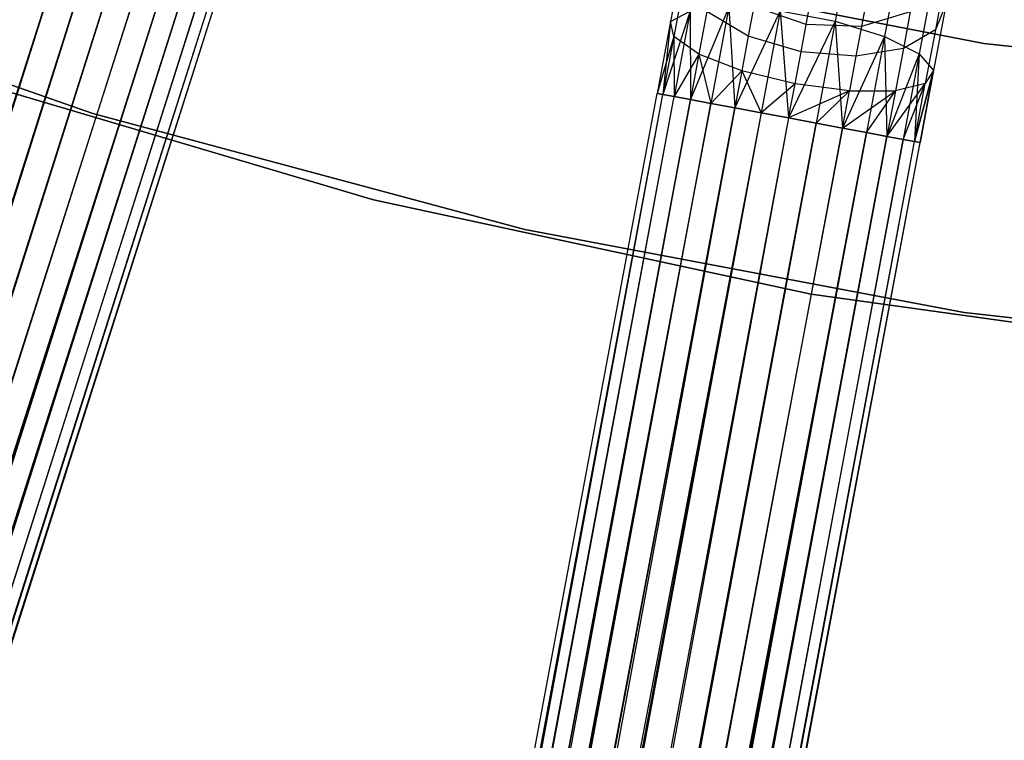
# Model space of a CAD drawing. Extents: x -189 to 189, y -189 to 189.
# Tile 140 of 256: x -13.63 to -6.31, y -47.14 to -41.78. Entities that reach past the tile are written whole.
import ezdxf

# ---------------------------------------------------------------- set-up
doc = ezdxf.new("R2010")
doc.units = 0
doc.header["$LTSCALE"] = 25.4
doc.layers.get('0').update_dxf_attribs({"linetype": 'CONTINUOUS'})

# ---------------------------------------------------------------- blocks, each defined once
blk = doc.blocks.new('CAMELEON-KENAI-C-12244_STL')
at = {"color": 0}
for p, q in [((-7.4369, -41.088, -10.0792), (-7.5688, -41.794, -10.3767)), ((-7.4369, -41.088, -10.0792), (-7.5688, -41.794, -10.3767)), ((-13.2765, -41.1537, -8.5219), (-51.6059, -160.3866, -8.691)), ((-13.2765, -41.1537, -8.5219), (-51.6059, -160.3866, -8.691)), ((-13.2765, -41.1537, -8.5219), (-51.2439, -160.5018, -8.5219)), ((-13.2765, -41.1537, -8.5219), (-51.2439, -160.5018, -8.5219)), ((-13.2765, -41.1537, -10.4781), (-51.0457, -160.5648, -10.5)), ((-13.2765, -41.1537, -10.4781), (-51.0457, -160.5648, -10.5)), ((-13.0784, -41.2168, -8.5), (-51.0457, -160.5648, -8.5)), ((-13.0784, -41.2168, -8.5), (-51.0457, -160.5648, -8.5)), ((-13.0784, -41.2168, -10.5), (-51.0457, -160.5648, -10.5)), ((-13.0784, -41.2168, -10.5), (-51.0457, -160.5648, -10.5)), ((-13.0784, -41.2168, -10.5), (-50.6581, -160.6881, -10.4135)), ((-13.0784, -41.2168, -10.5), (-50.6581, -160.6881, -10.4135)), ((-7.079, -41.2409, -9.9327), (-7.2035, -41.9068, -10.2133)), ((-7.079, -41.2409, -9.9327), (-7.2035, -41.9068, -10.2133)), ((-50.8476, -160.6278, -8.5219), (-12.8803, -41.2798, -8.5219)), ((-50.8476, -160.6278, -8.5219), (-12.8803, -41.2798, -8.5219)), ((-12.6908, -41.3401, -8.5864), (-50.8476, -160.6278, -8.5219)), ((-12.6908, -41.3401, -8.5864), (-50.8476, -160.6278, -8.5219)), ((-12.8803, -41.2798, -10.4781), (-50.6581, -160.6881, -10.4135)), ((-12.8803, -41.2798, -10.4781), (-50.6581, -160.6881, -10.4135)), ((-50.6581, -160.6881, -10.4135), (-12.6908, -41.3401, -10.4135)), ((-50.6581, -160.6881, -10.4135), (-12.6908, -41.3401, -10.4135)), ((-6.4645, -41.9586, -1), (-9.6569, -41.3395, -1)), ((-9.6569, -41.3395, -8.5), (-6.4645, -41.9586, -8.5)), ((-9.6569, -41.3395, -8.5), (-6.4645, -41.9586, -8.5)), ((-6.4645, -41.9586, -1), (-9.6569, -41.3395, -1)), ((-8.6991, -41.2964, -9.3226), (-8.7924, -41.7953, -9.5328)), ((-8.6991, -41.2964, -9.3226), (-8.7924, -41.7953, -9.5328)), ((-12.5183, -41.3949, -8.691), (-50.8476, -160.6278, -8.5219)), ((-12.5183, -41.3949, -8.691), (-50.8476, -160.6278, -8.5219)), ((-50.6581, -160.6881, -10.4135), (-12.5183, -41.3949, -10.309)), ((-50.6581, -160.6881, -10.4135), (-12.5183, -41.3949, -10.309)), ((-12.5183, -41.3949, -8.691), (-50.4856, -160.743, -8.691)), ((-12.5183, -41.3949, -8.691), (-50.4856, -160.743, -8.691)), ((-50.3376, -160.7901, -10.1691), (-12.5183, -41.3949, -10.309)), ((-50.3376, -160.7901, -10.1691), (-12.5183, -41.3949, -10.309)), ((-16.224, -41.3835, -1), (-13.0864, -42.4813, -1)), ((-13.0864, -42.4813, -8.5), (-16.224, -41.3835, -8.5)), ((-16.224, -41.3835, -1), (-13.0864, -42.4813, -1)), ((-13.0864, -42.4813, -8.5), (-16.224, -41.3835, -8.5)), ((-12.3702, -41.442, -8.8309), (-50.4856, -160.743, -8.691)), ((-12.3702, -41.442, -8.8309), (-50.4856, -160.743, -8.691)), ((-50.3376, -160.7901, -10.1691), (-12.3702, -41.442, -10.1691)), ((-50.3376, -160.7901, -10.1691), (-12.3702, -41.442, -10.1691)), ((-12.3702, -41.442, -8.8309), (-50.2205, -160.8273, -9)), ((-12.3702, -41.442, -8.8309), (-50.2205, -160.8273, -9)), ((-12.2531, -41.4793, -9), (-50.2205, -160.8273, -9)), ((-12.2531, -41.4793, -9), (-50.2205, -160.8273, -9)), ((-50.1394, -160.8531, -9.809), (-12.3702, -41.442, -10.1691)), ((-50.1394, -160.8531, -9.809), (-12.3702, -41.442, -10.1691)), ((-50.1394, -160.8531, -9.809), (-12.2531, -41.4793, -10)), ((-50.1394, -160.8531, -9.809), (-12.2531, -41.4793, -10)), ((-6.8339, -41.4439, -9.6651), (-6.9447, -42.0366, -9.9148)), ((-6.8339, -41.4439, -9.6651), (-6.9447, -42.0366, -9.9148)), ((-50.2205, -160.8273, -9), (-12.1721, -41.5051, -9.191)), ((-50.2205, -160.8273, -9), (-12.1721, -41.5051, -9.191)), ((-50.2205, -160.8273, -9), (-12.1307, -41.5182, -9.3955)), ((-50.2205, -160.8273, -9), (-12.1307, -41.5182, -9.3955)), ((-50.1394, -160.8531, -9.809), (-12.1721, -41.5051, -9.809)), ((-50.1394, -160.8531, -9.809), (-12.1721, -41.5051, -9.809)), ((-50.098, -160.8663, -9.3955), (-12.1721, -41.5051, -9.809)), ((-50.098, -160.8663, -9.3955), (-12.1721, -41.5051, -9.809)), ((-50.098, -160.8663, -9.3955), (-12.1307, -41.5182, -9.3955)), ((-50.098, -160.8663, -9.3955), (-12.1307, -41.5182, -9.6045)), ((-50.098, -160.8663, -9.3955), (-12.1307, -41.5182, -9.3955)), ((-50.098, -160.8663, -9.3955), (-12.1307, -41.5182, -9.6045)), ((-8.6944, -41.5076, -8.9644), (-8.7693, -41.9085, -9.1334)), ((-8.6944, -41.5076, -8.9644), (-8.7693, -41.9085, -9.1334)), ((-6.7603, -41.5129, -8.6957), (-6.8246, -41.8571, -8.9644)), ((-6.7603, -41.5129, -8.6957), (-6.8246, -41.8571, -8.9644)), ((-8.359, -41.6908, -10.2133), (-8.6453, -42.3769, -10.1691)), ((-8.359, -41.6908, -10.2133), (-8.6453, -42.3769, -10.1691)), ((-8.359, -41.6908, -10.2133), (-8.4926, -42.4055, -10.309)), ((-8.359, -41.6908, -10.2133), (-8.4926, -42.4055, -10.309)), ((-8.359, -41.6908, -10.2133), (-8.3147, -42.4387, -10.4135)), ((-8.359, -41.6908, -10.2133), (-8.3147, -42.4387, -10.4135)), ((-8.1735, -41.6836, -8.2682), (-8.2148, -41.9048, -8.4409)), ((-8.1735, -41.6836, -8.2682), (-8.2148, -41.9048, -8.4409)), ((-7.7849, -41.8184, -8.2071), (-8.1735, -41.6836, -8.2682)), ((-7.7849, -41.8184, -8.2071), (-8.1735, -41.6836, -8.2682)), ((-7.7849, -41.8184, -8.2071), (-7.7557, -41.6622, -8)), ((-7.7849, -41.8184, -8.2071), (-7.7557, -41.6622, -8)), ((-7.3422, -41.6633, -8.0432), (-7.3739, -41.8331, -8.2682)), ((-7.3422, -41.6633, -8.0432), (-7.3739, -41.8331, -8.2682)), ((-6.7439, -41.6619, -9.3226), (-6.8372, -42.1608, -9.5328)), ((-6.7439, -41.6619, -9.3226), (-6.8372, -42.1608, -9.5328)), ((-6.7439, -41.6619, -9.3226), (-6.8246, -41.8571, -8.9644)), ((-6.7439, -41.6619, -9.3226), (-6.8246, -41.8571, -8.9644)), ((-8.6472, -41.7183, -9.9148), (-8.8497, -42.3387, -9.809)), ((-8.6472, -41.7183, -9.9148), (-8.8497, -42.3387, -9.809)), ((-8.7924, -41.7953, -9.5328), (-8.6472, -41.7183, -9.9148)), ((-8.7924, -41.7953, -9.5328), (-8.6472, -41.7183, -9.9148)), ((-8.6472, -41.7183, -9.9148), (-8.7661, -42.3544, -10)), ((-8.6472, -41.7183, -9.9148), (-8.7661, -42.3544, -10)), ((-8.6472, -41.7183, -9.9148), (-8.6453, -42.3769, -10.1691)), ((-8.6472, -41.7183, -9.9148), (-8.6453, -42.3769, -10.1691)), ((-8.5231, -41.7228, -8.6526), (-8.5821, -42.0383, -8.7855)), ((-8.5231, -41.7228, -8.6526), (-8.5821, -42.0383, -8.7855)), ((-8.2148, -41.9048, -8.4409), (-8.5231, -41.7228, -8.6526)), ((-8.2148, -41.9048, -8.4409), (-8.5231, -41.7228, -8.6526)), ((-7.9776, -41.7176, -10.3767), (-8.3147, -42.4387, -10.4135)), ((-7.9776, -41.7176, -10.3767), (-8.3147, -42.4387, -10.4135)), ((-7.9776, -41.7176, -10.3767), (-8.1192, -42.4753, -10.4781)), ((-7.9776, -41.7176, -10.3767), (-8.1192, -42.4753, -10.4781)), ((-7.9776, -41.7176, -10.3767), (-7.9149, -42.5135, -10.5)), ((-7.9776, -41.7176, -10.3767), (-7.9149, -42.5135, -10.5)), ((-7.9776, -41.7176, -10.3767), (-7.5688, -41.794, -10.3767)), ((-7.9776, -41.7176, -10.3767), (-7.5688, -41.794, -10.3767)), ((-7.0114, -41.725, -8.4411), (-7.3739, -41.8331, -8.2682)), ((-7.0114, -41.725, -8.4411), (-7.3739, -41.8331, -8.2682)), ((-7.0114, -41.725, -8.4411), (-7.0621, -41.9959, -8.6526)), ((-7.0114, -41.725, -8.4411), (-7.0621, -41.9959, -8.6526)), ((-8.7924, -41.7953, -9.5328), (-8.8924, -42.3307, -9.3955)), ((-8.7924, -41.7953, -9.5328), (-8.8924, -42.3307, -9.6045)), ((-8.7924, -41.7953, -9.5328), (-8.8924, -42.3307, -9.3955)), ((-8.7924, -41.7953, -9.5328), (-8.8924, -42.3307, -9.6045)), ((-8.7924, -41.7953, -9.5328), (-8.8497, -42.3387, -9.809)), ((-8.7924, -41.7953, -9.5328), (-8.8497, -42.3387, -9.809)), ((-8.7693, -41.9085, -9.1334), (-8.7924, -41.7953, -9.5328)), ((-8.7693, -41.9085, -9.1334), (-8.7924, -41.7953, -9.5328)), ((-7.5688, -41.794, -10.3767), (-7.9149, -42.5135, -10.5)), ((-7.5688, -41.794, -10.3767), (-7.9149, -42.5135, -10.5)), ((-7.823, -42.022, -8.366), (-7.7849, -41.8184, -8.2071)), ((-7.823, -42.022, -8.366), (-7.7849, -41.8184, -8.2071)), ((-7.3739, -41.8331, -8.2682), (-7.7849, -41.8184, -8.2071)), ((-7.3739, -41.8331, -8.2682), (-7.7849, -41.8184, -8.2071)), ((-7.5688, -41.794, -10.3767), (-7.7105, -42.5517, -10.4781)), ((-7.5688, -41.794, -10.3767), (-7.7105, -42.5517, -10.4781)), ((-7.5688, -41.794, -10.3767), (-7.515, -42.5882, -10.4135)), ((-7.5688, -41.794, -10.3767), (-7.515, -42.5882, -10.4135)), ((-7.5688, -41.794, -10.3767), (-7.2035, -41.9068, -10.2133)), ((-7.5688, -41.794, -10.3767), (-7.2035, -41.9068, -10.2133)), ((-7.3739, -41.8331, -8.2682), (-7.4152, -42.0542, -8.4409)), ((-7.3739, -41.8331, -8.2682), (-7.4152, -42.0542, -8.4409)), ((-6.8246, -41.8571, -8.9644), (-7.0621, -41.9959, -8.6526)), ((-6.8246, -41.8571, -8.9644), (-7.0621, -41.9959, -8.6526)), ((-6.8246, -41.8571, -8.9644), (-6.8996, -42.258, -9.1334)), ((-6.8246, -41.8571, -8.9644), (-6.8996, -42.258, -9.1334)), ((-8.7693, -41.9085, -9.1334), (-8.8924, -42.3307, -9.3955)), ((-8.7693, -41.9085, -9.1334), (-8.8924, -42.3307, -9.3955)), ((-8.7693, -41.9085, -9.1334), (-8.8497, -42.3387, -9.191)), ((-8.7693, -41.9085, -9.1334), (-8.8497, -42.3387, -9.191)), ((-8.5821, -42.0383, -8.7855), (-8.7693, -41.9085, -9.1334)), ((-8.7693, -41.9085, -9.1334), (-8.7661, -42.3544, -9)), ((-8.7693, -41.9085, -9.1334), (-8.7661, -42.3544, -9)), ((-8.5821, -42.0383, -8.7855), (-8.7693, -41.9085, -9.1334)), ((-8.2148, -41.9048, -8.4409), (-8.263, -42.1623, -8.5494)), ((-8.2148, -41.9048, -8.4409), (-8.263, -42.1623, -8.5494)), ((-7.823, -42.022, -8.366), (-8.2148, -41.9048, -8.4409)), ((-7.823, -42.022, -8.366), (-8.2148, -41.9048, -8.4409)), ((-7.2035, -41.9068, -10.2133), (-7.515, -42.5882, -10.4135)), ((-7.2035, -41.9068, -10.2133), (-7.515, -42.5882, -10.4135)), ((-7.2035, -41.9068, -10.2133), (-7.3371, -42.6215, -10.309)), ((-7.2035, -41.9068, -10.2133), (-7.3371, -42.6215, -10.309)), ((-7.2035, -41.9068, -10.2133), (-7.1844, -42.65, -10.1691)), ((-7.2035, -41.9068, -10.2133), (-7.1844, -42.65, -10.1691)), ((-7.2035, -41.9068, -10.2133), (-6.9447, -42.0366, -9.9148)), ((-7.2035, -41.9068, -10.2133), (-6.9447, -42.0366, -9.9148)), ((-7.0621, -41.9959, -8.6526), (-7.4152, -42.0542, -8.4409)), ((-7.0621, -41.9959, -8.6526), (-7.4152, -42.0542, -8.4409)), ((-7.0621, -41.9959, -8.6526), (-7.1211, -42.3114, -8.7855)), ((-7.0621, -41.9959, -8.6526), (-7.1211, -42.3114, -8.7855)), ((-3.2341, -42.3316, -1), (-6.4645, -41.9586, -1)), ((-6.4645, -41.9586, -8.5), (-3.2341, -42.3316, -8.5)), ((-6.4645, -41.9586, -8.5), (-3.2341, -42.3316, -8.5)), ((-6.4645, -41.9586, -8.5), (-6.4645, -41.9586, -1)), ((-3.2341, -42.3316, -1), (-6.4645, -41.9586, -1)), ((-6.4645, -41.9586, -8.5), (-6.4645, -41.9586, -1)), ((-8.5821, -42.0383, -8.7855), (-8.7661, -42.3544, -9)), ((-8.5821, -42.0383, -8.7855), (-8.7661, -42.3544, -9)), ((-8.5821, -42.0383, -8.7855), (-8.6453, -42.3769, -8.8309)), ((-8.5821, -42.0383, -8.7855), (-8.6453, -42.3769, -8.8309)), ((-8.263, -42.1623, -8.5494), (-8.5821, -42.0383, -8.7855)), ((-8.5821, -42.0383, -8.7855), (-8.4926, -42.4055, -8.691)), ((-8.5821, -42.0383, -8.7855), (-8.4926, -42.4055, -8.691)), ((-8.263, -42.1623, -8.5494), (-8.5821, -42.0383, -8.7855)), ((-7.8673, -42.2591, -8.4659), (-7.823, -42.022, -8.366)), ((-7.8673, -42.2591, -8.4659), (-7.823, -42.022, -8.366)), ((-7.4152, -42.0542, -8.4409), (-7.823, -42.022, -8.366)), ((-7.4152, -42.0542, -8.4409), (-7.823, -42.022, -8.366)), ((-7.4152, -42.0542, -8.4409), (-7.4634, -42.3118, -8.5494)), ((-7.4152, -42.0542, -8.4409), (-7.4634, -42.3118, -8.5494)), ((-6.9447, -42.0366, -9.9148), (-7.1844, -42.65, -10.1691)), ((-6.9447, -42.0366, -9.9148), (-7.1844, -42.65, -10.1691)), ((-6.9447, -42.0366, -9.9148), (-7.0636, -42.6726, -10)), ((-6.9447, -42.0366, -9.9148), (-7.0636, -42.6726, -10)), ((-6.9447, -42.0366, -9.9148), (-6.98, -42.6882, -9.809)), ((-6.9447, -42.0366, -9.9148), (-6.98, -42.6882, -9.809)), ((-6.9447, -42.0366, -9.9148), (-6.8372, -42.1608, -9.5328)), ((-6.9447, -42.0366, -9.9148), (-6.8372, -42.1608, -9.5328)), ((-14.1912, -42.1774, -1), (-11, -43.1212, -1)), ((-11, -43.1212), (-14.1912, -42.1774)), ((-14.1912, -42.1774, -1), (-11, -43.1212, -1)), ((-11, -43.1212), (-14.1912, -42.1774)), ((-8.263, -42.1623, -8.5494), (-8.4926, -42.4055, -8.691)), ((-8.263, -42.1623, -8.5494), (-8.4926, -42.4055, -8.691)), ((-8.263, -42.1623, -8.5494), (-8.3147, -42.4387, -8.5864)), ((-8.263, -42.1623, -8.5494), (-8.3147, -42.4387, -8.5864)), ((-7.8673, -42.2591, -8.4659), (-8.263, -42.1623, -8.5494)), ((-8.263, -42.1623, -8.5494), (-8.1192, -42.4753, -8.5219)), ((-8.263, -42.1623, -8.5494), (-8.1192, -42.4753, -8.5219)), ((-7.8673, -42.2591, -8.4659), (-8.263, -42.1623, -8.5494)), ((-6.8372, -42.1608, -9.5328), (-6.98, -42.6882, -9.809)), ((-6.8372, -42.1608, -9.5328), (-6.98, -42.6882, -9.809)), ((-6.98, -42.6882, -9.191), (-6.8372, -42.1608, -9.5328)), ((-6.98, -42.6882, -9.191), (-6.8372, -42.1608, -9.5328)), ((-6.8372, -42.1608, -9.5328), (-6.9373, -42.6962, -9.6045)), ((-6.9373, -42.6962, -9.3955), (-6.8372, -42.1608, -9.5328)), ((-6.9373, -42.6962, -9.3955), (-6.8372, -42.1608, -9.5328)), ((-6.8372, -42.1608, -9.5328), (-6.9373, -42.6962, -9.6045)), ((-6.8372, -42.1608, -9.5328), (-6.8996, -42.258, -9.1334)), ((-6.8372, -42.1608, -9.5328), (-6.8996, -42.258, -9.1334)), ((-7.8673, -42.2591, -8.4659), (-8.1192, -42.4753, -8.5219)), ((-7.8673, -42.2591, -8.4659), (-8.1192, -42.4753, -8.5219)), ((-7.9149, -42.5135, -8.5), (-7.8673, -42.2591, -8.4659)), ((-7.9149, -42.5135, -8.5), (-7.8673, -42.2591, -8.4659)), ((-7.4634, -42.3118, -8.5494), (-7.8673, -42.2591, -8.4659)), ((-7.4634, -42.3118, -8.5494), (-7.8673, -42.2591, -8.4659)), ((-7.1844, -42.65, -8.8309), (-6.8996, -42.258, -9.1334)), ((-7.1844, -42.65, -8.8309), (-6.8996, -42.258, -9.1334)), ((-6.8996, -42.258, -9.1334), (-7.1211, -42.3114, -8.7855)), ((-6.8996, -42.258, -9.1334), (-7.1211, -42.3114, -8.7855)), ((-7.0636, -42.6726, -9), (-6.8996, -42.258, -9.1334)), ((-7.0636, -42.6726, -9), (-6.8996, -42.258, -9.1334)), ((-6.98, -42.6882, -9.191), (-6.8996, -42.258, -9.1334)), ((-6.98, -42.6882, -9.191), (-6.8996, -42.258, -9.1334)), ((-31.9055, -165.4399, -9.3955), (-8.8924, -42.3307, -9.3955)), ((-31.9055, -165.4399, -9.3955), (-8.8924, -42.3307, -9.3955)), ((-31.9055, -165.4399, -9.3955), (-8.8497, -42.3387, -9.191)), ((-31.9055, -165.4399, -9.3955), (-8.8497, -42.3387, -9.191)), ((-31.8628, -165.4479, -9.809), (-8.8924, -42.3307, -9.6045)), ((-31.8628, -165.4479, -9.809), (-8.8924, -42.3307, -9.3955)), ((-31.8628, -165.4479, -9.809), (-8.8924, -42.3307, -9.6045)), ((-31.8628, -165.4479, -9.809), (-8.8924, -42.3307, -9.3955)), ((-31.8628, -165.4479, -9.809), (-8.8497, -42.3387, -9.809)), ((-31.8628, -165.4479, -9.809), (-8.8497, -42.3387, -9.809)), ((-31.7792, -165.4635, -9), (-8.8497, -42.3387, -9.191)), ((-31.7792, -165.4635, -9), (-8.8497, -42.3387, -9.191)), ((-31.7792, -165.4635, -9), (-8.7661, -42.3544, -9)), ((-31.7792, -165.4635, -9), (-8.7661, -42.3544, -9)), ((-31.6584, -165.4861, -10.1691), (-8.8497, -42.3387, -9.809)), ((-31.6584, -165.4861, -10.1691), (-8.8497, -42.3387, -9.809)), ((-31.6584, -165.4861, -10.1691), (-8.7661, -42.3544, -10)), ((-31.6584, -165.4861, -10.1691), (-8.7661, -42.3544, -10)), ((-8.8924, -42.3307, -9.3955), (-8.8497, -42.3387, -9.191)), ((-8.8497, -42.3387, -9.809), (-8.8924, -42.3307, -9.6045)), ((-8.8497, -42.3387, -9.809), (-8.8924, -42.3307, -9.6045)), ((-8.8924, -42.3307, -9.3955), (-8.8497, -42.3387, -9.191)), ((-8.8497, -42.3387, -9.191), (-8.7661, -42.3544, -9)), ((-8.7661, -42.3544, -10), (-8.8497, -42.3387, -9.809)), ((-8.7661, -42.3544, -10), (-8.8497, -42.3387, -9.809)), ((-8.8497, -42.3387, -9.191), (-8.7661, -42.3544, -9)), ((-8.7661, -42.3544, -9), (-8.6453, -42.3769, -8.8309)), ((-8.6453, -42.3769, -10.1691), (-8.7661, -42.3544, -10)), ((-8.6453, -42.3769, -10.1691), (-8.7661, -42.3544, -10)), ((-8.7661, -42.3544, -9), (-8.6453, -42.3769, -8.8309)), ((-7.4634, -42.3118, -8.5494), (-7.9149, -42.5135, -8.5)), ((-7.4634, -42.3118, -8.5494), (-7.9149, -42.5135, -8.5)), ((-7.7105, -42.5517, -8.5219), (-7.4634, -42.3118, -8.5494)), ((-7.7105, -42.5517, -8.5219), (-7.4634, -42.3118, -8.5494)), ((-7.515, -42.5882, -8.5864), (-7.1211, -42.3114, -8.7855)), ((-7.515, -42.5882, -8.5864), (-7.1211, -42.3114, -8.7855)), ((-7.515, -42.5882, -8.5864), (-7.4634, -42.3118, -8.5494)), ((-7.515, -42.5882, -8.5864), (-7.4634, -42.3118, -8.5494)), ((-7.4634, -42.3118, -8.5494), (-7.1211, -42.3114, -8.7855)), ((-7.4634, -42.3118, -8.5494), (-7.1211, -42.3114, -8.7855)), ((-7.3371, -42.6215, -8.691), (-7.1211, -42.3114, -8.7855)), ((-7.3371, -42.6215, -8.691), (-7.1211, -42.3114, -8.7855)), ((-7.1211, -42.3114, -8.7855), (-7.1844, -42.65, -8.8309)), ((-7.1211, -42.3114, -8.7855), (-7.1844, -42.65, -8.8309)), ((-8.6453, -42.3769, -8.8309), (-31.7792, -165.4635, -9)), ((-8.6453, -42.3769, -8.8309), (-31.7792, -165.4635, -9)), ((-8.4926, -42.4055, -8.691), (-31.7792, -165.4635, -9)), ((-8.4926, -42.4055, -8.691), (-31.7792, -165.4635, -9)), ((-31.6584, -165.4861, -10.1691), (-8.6453, -42.3769, -10.1691)), ((-31.6584, -165.4861, -10.1691), (-8.6453, -42.3769, -10.1691)), ((-31.5057, -165.5146, -8.691), (-8.4926, -42.4055, -8.691)), ((-31.5057, -165.5146, -8.691), (-8.4926, -42.4055, -8.691)), ((-8.3147, -42.4387, -8.5864), (-31.5057, -165.5146, -8.691)), ((-8.3147, -42.4387, -8.5864), (-31.5057, -165.5146, -8.691)), ((-31.3278, -165.5479, -10.4135), (-8.6453, -42.3769, -10.1691)), ((-31.3278, -165.5479, -10.4135), (-8.6453, -42.3769, -10.1691)), ((-31.3278, -165.5479, -10.4135), (-8.4926, -42.4055, -10.309)), ((-31.3278, -165.5479, -10.4135), (-8.4926, -42.4055, -10.309)), ((-31.3278, -165.5479, -10.4135), (-8.3147, -42.4387, -10.4135)), ((-31.3278, -165.5479, -10.4135), (-8.3147, -42.4387, -10.4135)), ((-8.3147, -42.4387, -10.4135), (-30.9279, -165.6227, -10.5)), ((-8.3147, -42.4387, -10.4135), (-30.9279, -165.6227, -10.5)), ((-8.6453, -42.3769, -8.8309), (-8.4926, -42.4055, -8.691)), ((-8.4926, -42.4055, -10.309), (-8.6453, -42.3769, -10.1691)), ((-8.4926, -42.4055, -10.309), (-8.6453, -42.3769, -10.1691)), ((-8.6453, -42.3769, -8.8309), (-8.4926, -42.4055, -8.691)), ((-8.4926, -42.4055, -8.691), (-8.3147, -42.4387, -8.5864)), ((-8.3147, -42.4387, -10.4135), (-8.4926, -42.4055, -10.309)), ((-8.3147, -42.4387, -10.4135), (-8.4926, -42.4055, -10.309)), ((-8.4926, -42.4055, -8.691), (-8.3147, -42.4387, -8.5864)), ((-8.3147, -42.4387, -8.5864), (-8.1192, -42.4753, -8.5219)), ((-8.1192, -42.4753, -10.4781), (-8.3147, -42.4387, -10.4135)), ((-8.3147, -42.4387, -8.5864), (-8.1192, -42.4753, -8.5219)), ((-8.1192, -42.4753, -10.4781), (-8.3147, -42.4387, -10.4135)), ((-8.1192, -42.4753, -8.5219), (-31.5057, -165.5146, -8.691)), ((-8.1192, -42.4753, -8.5219), (-31.5057, -165.5146, -8.691)), ((-8.1192, -42.4753, -8.5219), (-31.1323, -165.5844, -8.5219)), ((-8.1192, -42.4753, -8.5219), (-31.1323, -165.5844, -8.5219)), ((-8.1192, -42.4753, -10.4781), (-30.9279, -165.6227, -10.5)), ((-8.1192, -42.4753, -10.4781), (-30.9279, -165.6227, -10.5)), ((-7.9149, -42.5135, -8.5), (-30.9279, -165.6227, -8.5)), ((-7.9149, -42.5135, -8.5), (-30.9279, -165.6227, -8.5)), ((-7.9149, -42.5135, -10.5), (-30.9279, -165.6227, -10.5)), ((-7.9149, -42.5135, -10.5), (-30.9279, -165.6227, -10.5)), ((-7.9149, -42.5135, -10.5), (-30.5281, -165.6974, -10.4135)), ((-7.9149, -42.5135, -10.5), (-30.5281, -165.6974, -10.4135)), ((-13.0864, -42.4813, -1), (-9.8756, -43.3417, -1)), ((-9.8756, -43.3417, -8.5), (-13.0864, -42.4813, -8.5)), ((-13.0864, -42.4813, -1), (-9.8756, -43.3417, -1)), ((-13.0864, -42.4813, -1), (-13.0864, -42.4813, -8.5)), ((-9.8756, -43.3417, -8.5), (-13.0864, -42.4813, -8.5)), ((-13.0864, -42.4813, -1), (-13.0864, -42.4813, -8.5)), ((-8.1192, -42.4753, -8.5219), (-7.9149, -42.5135, -8.5)), ((-7.9149, -42.5135, -10.5), (-8.1192, -42.4753, -10.4781)), ((-8.1192, -42.4753, -8.5219), (-7.9149, -42.5135, -8.5)), ((-7.9149, -42.5135, -10.5), (-8.1192, -42.4753, -10.4781)), ((-7.7105, -42.5517, -10.4781), (-7.9149, -42.5135, -10.5)), ((-7.9149, -42.5135, -8.5), (-7.7105, -42.5517, -8.5219)), ((-7.9149, -42.5135, -8.5), (-7.7105, -42.5517, -8.5219)), ((-7.7105, -42.5517, -10.4781), (-7.9149, -42.5135, -10.5)), ((-30.7236, -165.6609, -8.5219), (-7.7105, -42.5517, -8.5219)), ((-30.7236, -165.6609, -8.5219), (-7.7105, -42.5517, -8.5219)), ((-7.515, -42.5882, -8.5864), (-30.7236, -165.6609, -8.5219)), ((-7.515, -42.5882, -8.5864), (-30.7236, -165.6609, -8.5219)), ((-7.7105, -42.5517, -10.4781), (-30.5281, -165.6974, -10.4135)), ((-7.7105, -42.5517, -10.4781), (-30.5281, -165.6974, -10.4135)), ((-30.5281, -165.6974, -10.4135), (-7.515, -42.5882, -10.4135)), ((-30.5281, -165.6974, -10.4135), (-7.515, -42.5882, -10.4135)), ((-7.515, -42.5882, -10.4135), (-7.7105, -42.5517, -10.4781)), ((-7.7105, -42.5517, -8.5219), (-7.515, -42.5882, -8.5864)), ((-7.7105, -42.5517, -8.5219), (-7.515, -42.5882, -8.5864)), ((-7.515, -42.5882, -10.4135), (-7.7105, -42.5517, -10.4781)), ((-7.3371, -42.6215, -10.309), (-7.515, -42.5882, -10.4135)), ((-7.515, -42.5882, -8.5864), (-7.3371, -42.6215, -8.691)), ((-7.515, -42.5882, -8.5864), (-7.3371, -42.6215, -8.691)), ((-7.3371, -42.6215, -10.309), (-7.515, -42.5882, -10.4135)), ((-7.3371, -42.6215, -8.691), (-30.7236, -165.6609, -8.5219)), ((-7.3371, -42.6215, -8.691), (-30.7236, -165.6609, -8.5219)), ((-30.5281, -165.6974, -10.4135), (-7.3371, -42.6215, -10.309)), ((-30.5281, -165.6974, -10.4135), (-7.3371, -42.6215, -10.309)), ((-7.3371, -42.6215, -8.691), (-30.3502, -165.7307, -8.691)), ((-7.3371, -42.6215, -8.691), (-30.3502, -165.7307, -8.691)), ((-7.1844, -42.65, -8.8309), (-30.3502, -165.7307, -8.691)), ((-7.1844, -42.65, -8.8309), (-30.3502, -165.7307, -8.691)), ((-30.1975, -165.7592, -10.1691), (-7.3371, -42.6215, -10.309)), ((-30.1975, -165.7592, -10.1691), (-7.3371, -42.6215, -10.309)), ((-30.1975, -165.7592, -10.1691), (-7.1844, -42.65, -10.1691)), ((-30.1975, -165.7592, -10.1691), (-7.1844, -42.65, -10.1691)), ((-7.1844, -42.65, -8.8309), (-30.0767, -165.7818, -9)), ((-7.1844, -42.65, -8.8309), (-30.0767, -165.7818, -9)), ((-29.9931, -165.7974, -9.809), (-7.1844, -42.65, -10.1691)), ((-29.9931, -165.7974, -9.809), (-7.1844, -42.65, -10.1691)), ((-7.1844, -42.65, -10.1691), (-7.3371, -42.6215, -10.309)), ((-7.3371, -42.6215, -8.691), (-7.1844, -42.65, -8.8309)), ((-7.3371, -42.6215, -8.691), (-7.1844, -42.65, -8.8309)), ((-7.1844, -42.65, -10.1691), (-7.3371, -42.6215, -10.309)), ((-7.0636, -42.6726, -10), (-7.1844, -42.65, -10.1691)), ((-7.1844, -42.65, -8.8309), (-7.0636, -42.6726, -9)), ((-7.1844, -42.65, -8.8309), (-7.0636, -42.6726, -9)), ((-7.0636, -42.6726, -10), (-7.1844, -42.65, -10.1691)), ((-7.0636, -42.6726, -9), (-30.0767, -165.7818, -9)), ((-7.0636, -42.6726, -9), (-30.0767, -165.7818, -9)), ((-30.0767, -165.7818, -9), (-6.98, -42.6882, -9.191)), ((-30.0767, -165.7818, -9), (-6.98, -42.6882, -9.191)), ((-30.0767, -165.7818, -9), (-6.9373, -42.6962, -9.3955)), ((-30.0767, -165.7818, -9), (-6.9373, -42.6962, -9.3955)), ((-29.9931, -165.7974, -9.809), (-7.0636, -42.6726, -10)), ((-29.9931, -165.7974, -9.809), (-7.0636, -42.6726, -10)), ((-29.9931, -165.7974, -9.809), (-6.98, -42.6882, -9.809)), ((-29.9931, -165.7974, -9.809), (-6.98, -42.6882, -9.809)), ((-29.9504, -165.8054, -9.3955), (-6.98, -42.6882, -9.809)), ((-29.9504, -165.8054, -9.3955), (-6.98, -42.6882, -9.809)), ((-29.9504, -165.8054, -9.3955), (-6.9373, -42.6962, -9.3955)), ((-29.9504, -165.8054, -9.3955), (-6.9373, -42.6962, -9.6045)), ((-29.9504, -165.8054, -9.3955), (-6.9373, -42.6962, -9.3955)), ((-29.9504, -165.8054, -9.3955), (-6.9373, -42.6962, -9.6045)), ((-6.98, -42.6882, -9.809), (-7.0636, -42.6726, -10)), ((-7.0636, -42.6726, -9), (-6.98, -42.6882, -9.191)), ((-7.0636, -42.6726, -9), (-6.98, -42.6882, -9.191)), ((-6.98, -42.6882, -9.809), (-7.0636, -42.6726, -10)), ((-6.9373, -42.6962, -9.6045), (-6.98, -42.6882, -9.809)), ((-6.98, -42.6882, -9.191), (-6.9373, -42.6962, -9.3955)), ((-6.98, -42.6882, -9.191), (-6.9373, -42.6962, -9.3955)), ((-6.9373, -42.6962, -9.6045), (-6.98, -42.6882, -9.809)), ((-11, -43.1212, -1), (-11, -43.1212)), ((-11, -43.1212, -1), (-7.7472, -43.8238, -1)), ((-7.7472, -43.8238), (-11, -43.1212)), ((-11, -43.1212, -1), (-11, -43.1212)), ((-11, -43.1212, -1), (-7.7472, -43.8238, -1)), ((-7.7472, -43.8238), (-11, -43.1212)), ((-9.8756, -43.3417, -1), (-6.6095, -43.9596, -1)), ((-6.6095, -43.9596, -8.5), (-9.8756, -43.3417, -8.5)), ((-9.8756, -43.3417, -1), (-6.6095, -43.9596, -1)), ((-9.8756, -43.3417, -1), (-9.8756, -43.3417, -8.5)), ((-6.6095, -43.9596, -8.5), (-9.8756, -43.3417, -8.5)), ((-9.8756, -43.3417, -1), (-9.8756, -43.3417, -8.5)), ((-7.7472, -43.8238, -1), (-7.7472, -43.8238)), ((-7.7472, -43.8238, -1), (-4.451, -44.2814, -1)), ((-4.451, -44.2814), (-7.7472, -43.8238)), ((-7.7472, -43.8238, -1), (-7.7472, -43.8238)), ((-7.7472, -43.8238, -1), (-4.451, -44.2814, -1)), ((-4.451, -44.2814), (-7.7472, -43.8238)), ((-6.6095, -43.9596, -1), (-3.3063, -44.3318, -1)), ((-3.3063, -44.3318, -8.5), (-6.6095, -43.9596, -8.5)), ((-6.6095, -43.9596, -1), (-3.3063, -44.3318, -1)), ((-6.6095, -43.9596, -1), (-6.6095, -43.9596, -8.5)), ((-3.3063, -44.3318, -8.5), (-6.6095, -43.9596, -8.5)), ((-6.6095, -43.9596, -1), (-6.6095, -43.9596, -8.5))]:
    blk.add_line(p, q, dxfattribs=at)

msp = doc.modelspace()

# ---------------------------------------------------------------- block references
at = {"color": 0}
msp.add_blockref('CAMELEON-KENAI-C-12244_STL', (0, 0), dxfattribs=at)

doc.saveas('drawing.dxf')
